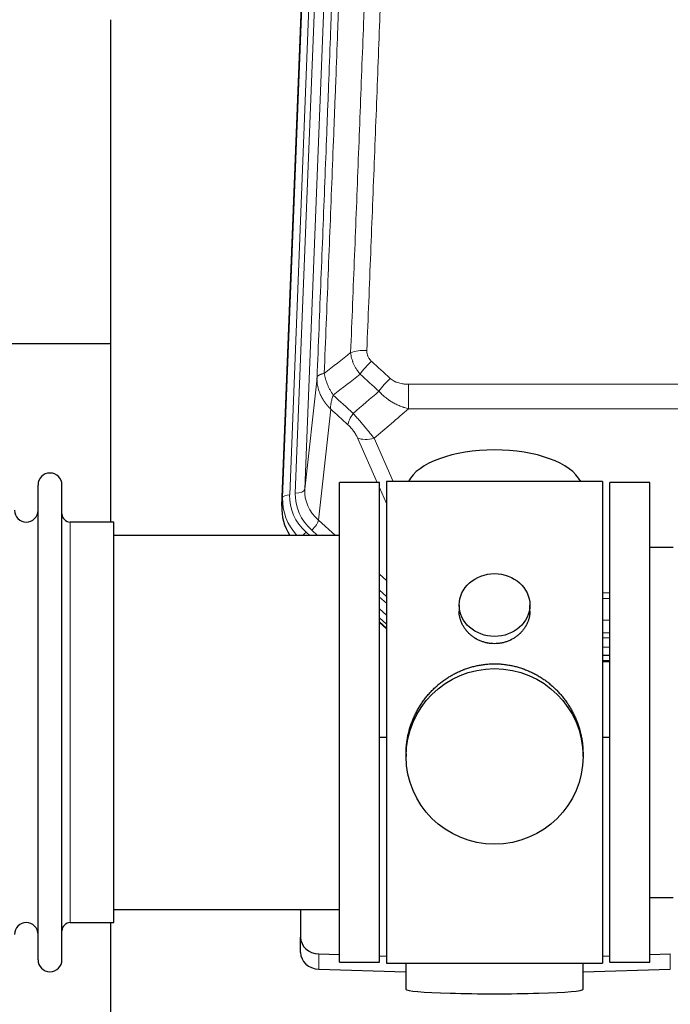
# Model space of a CAD drawing. Header units: inches. Extents: x 0 to 23760, y -13 to 16800.
# Tile 58 of 214: x 6648 to 6925, y 7612 to 8030. Entities that reach past the tile are written whole.
import ezdxf

# ---------------------------------------------------------------- set-up
doc = ezdxf.new("R2010")
doc.units = ezdxf.units.IN
doc.layers.add('254', color=7, linetype='Continuous', true_color=0xffffff)

msp = doc.modelspace()

# ---------------------------------------------------------------- linework, layer by layer
at = {"layer": '254', "color": 110, "linetype": 'Continuous', "lineweight": 13}
for p, q in [((6759.728, 7827.018), (6772.839, 8160.04)), ((6775.833, 8161.26), (6762.722, 7828.238)), ((6765.114, 7829.074), (6778.18, 8160.968)), ((6782.172, 8162.594), (6769.106, 7830.701)), ((6769.106, 7830.701), (6774.353, 7878.107)), ((6813.283, 7875.306), (6813.283, 7864.875)), ((6813.283, 7875.306), (7046.455, 7875.306)), ((6780.168, 7864.755), (6774.943, 7817.555)), ((7046.455, 7864.875), (6813.283, 7864.875)), ((6799.907, 7833.574), (6791.595, 7852.505)), ((6798.656, 7852.355), (6806.714, 7834.003)), ((6803.869, 7824.548), (6800.87, 7831.381)), ((6759.347, 7823.581), (6759.728, 7827.018)), ((6669.369, 7646.424), (6669.369, 7816.724)), ((6774.943, 7817.555), (6782.251, 7811.073)), ((6769.727, 7812.464), (6771.294, 7811.074)), ((6772.119, 7813.299), (6774.628, 7811.074)), ((6800.869, 7794.559), (6803.869, 7791.898)), ((6800.869, 7787.797), (6803.869, 7785.137)), ((6895.872, 7786.659), (6898.871, 7786.659)), ((6800.869, 7784.84), (6803.869, 7782.18)), ((6898.871, 7784.214), (6895.872, 7784.214)), ((6803.869, 7777.109), (6800.869, 7779.77)), ((6800.869, 7774.262), (6803.869, 7771.601)), ((6895.87, 7774.956), (6898.869, 7774.956)), ((6898.869, 7769.663), (6895.87, 7769.663)), ((6895.87, 7767.572), (6898.871, 7767.572)), ((6898.871, 7763.602), (6895.87, 7763.602)), ((6895.871, 7757.85), (6898.872, 7757.85)), ((6775.09, 7626.657), (6775.09, 7633.121)), ((6924.649, 7626.657), (6924.649, 7633.121))]:
    msp.add_line(p, q, dxfattribs=at)
at = {"layer": '254', "color": 2, "linetype": 'Continuous', "lineweight": 25}
for p, q in [((6759.347, 7823.581), (6772.465, 8156.782)), ((6686.529, 8030.301), (6686.529, 7816.724)), ((6686.525, 7892.444), (6614.492, 7892.444)), ((6655.669, 7630.674), (6655.669, 7832.474)), ((6665.869, 7630.674), (6665.869, 7832.474)), ((6783.869, 7629.574), (6783.869, 7833.574)), ((6800.869, 7833.574), (6783.869, 7833.574)), ((6800.869, 7629.574), (6800.869, 7833.574)), ((6803.869, 7834.004), (6803.869, 7629.144)), ((6895.869, 7834.004), (6803.869, 7834.004)), ((6895.869, 7834.004), (6895.869, 7629.144)), ((6898.869, 7629.569), (6898.869, 7833.569)), ((6915.869, 7833.569), (6898.869, 7833.569)), ((6915.869, 7629.569), (6915.869, 7833.569)), ((6687.869, 7816.724), (6669.369, 7816.724)), ((6687.869, 7646.424), (6687.869, 7816.724)), ((6783.869, 7811.074), (6687.869, 7811.074)), ((6925.869, 7805.966), (6915.869, 7805.966)), ((6834.822, 7781.443), (6834.822, 7778.87)), ((6864.917, 7778.858), (6864.917, 7781.443)), ((6803.869, 7773.333), (6800.869, 7775.994)), ((6800.869, 7773.994), (6803.869, 7771.333)), ((6898.872, 7759.964), (6895.87, 7759.964)), ((6895.871, 7757.46), (6898.872, 7757.46)), ((6803.87, 7725.177), (6800.87, 7725.084)), ((6898.868, 7725.084), (6895.869, 7725.177)), ((6812.23, 7718.223), (6812.23, 7717.085)), ((6887.509, 7717.085), (6887.509, 7718.223)), ((6915.869, 7657.172), (6925.869, 7657.172)), ((6687.869, 7652.074), (6783.869, 7652.074)), ((6767.369, 7652.074), (6767.369, 7640.213)), ((6669.369, 7646.424), (6687.869, 7646.424)), ((6686.529, 7646.427), (6686.529, 7607.22)), ((6767.369, 7633.748), (6767.369, 7640.213)), ((6775.09, 7633.121), (6783.87, 7632.849)), ((6800.87, 7632.323), (6803.87, 7632.23)), ((6895.869, 7632.23), (6898.868, 7632.323)), ((6915.869, 7632.849), (6924.649, 7633.121)), ((6783.869, 7629.574), (6800.869, 7629.574)), ((6803.869, 7629.144), (6851.308, 7629.144)), ((6812.205, 7629.144), (6812.205, 7618.08)), ((6851.308, 7629.144), (6895.869, 7629.144)), ((6887.533, 7618.08), (6887.533, 7629.144)), ((6898.869, 7629.569), (6915.869, 7629.569)), ((6775.09, 7626.657), (6812.206, 7625.507)), ((6887.532, 7625.507), (6924.649, 7626.657))]:
    msp.add_line(p, q, dxfattribs=at)
for centre, radius, start, end in [((6660.769, 7832.474), 5.1, 0, 180), ((6650.669, 7821.724), 5, 180, 0), ((6669.369, 7820.224), 3.5, 180, 270), ((6650.669, 7641.424), 5, 0, 180), ((6669.369, 7642.924), 3.5, 90, 180), ((6660.769, 7630.674), 5.1, 180, 0)]:
    msp.add_arc(centre, radius, start, end, dxfattribs=at)
at = {"layer": '254', "color": 110, "linetype": 'Continuous', "lineweight": 13}
for centre, major_axis, ratio, start_param, end_param in [((6795.544, 7885.398), (9.992, -0.404), 0.431453, 1.5882535, 2.3480729), ((6797.516, 7880.804), (-6.729, -7.397), 0.3051216, 4.388767, 5.1358022), ((6805.525, 7873.512), (6.736, 7.391), 0.3030979, 1.2497453, 1.9956357), ((6794.569, 7864.125), (6.719, 7.407), 0.3029797, 1.994528, 2.7400357), ((6798.656, 7858.527), (9.156, 4.02), 0.5833249, 3.617995, 4.4616661), ((6762.722, 7826.853), (-2.998, 0.118), 0.4614673, 4.7305545, 6.248991), ((6786.741, 7827.52), (-24.034, -0.11), 0.8859493, 6.2442616, 7.0633748), ((6789.133, 7828.355), (-24.034, -0.11), 0.8859493, 6.2442616, 7.0633748), ((6765.114, 7830.921), (-3.997, 0.157), 0.4614673, 1.5889619, 3.1073983), ((6789.133, 7830.202), (-20.033, -0.591), 0.8872905, 6.2219242, 7.0410373), ((6786.741, 7826.134), (27.029, -0.244), 0.8851019, 3.1148362, 3.8326992), ((6772.119, 7815.146), (-2.654, -2.992), 0.3265056, 1.2180917, 2.7365282), ((6769.727, 7811.079), (-1.991, -2.244), 0.3265056, 4.3596844, 4.9963838)]:
    msp.add_ellipse(centre, major_axis=major_axis, ratio=ratio, start_param=start_param, end_param=end_param, dxfattribs=at)
at = {"layer": '254', "color": 2, "linetype": 'Continuous', "lineweight": 25}
for centre, major_axis, ratio, start_param, end_param in [((6849.869, 7830.032), (-37.64, 0), 0.4617486, 3.372107, 6.0525728), ((6786.369, 7822.772), (-27.038, -0.124), 0.8859493, 6.2442616, 6.7882167), ((6775.369, 7640.213), (-8, 0), 0.8870108, 0, 1.5358897), ((6775.369, 7633.748), (-8, 0), 0.8870108, 0, 1.5358897), ((6849.869, 7618.08), (-37.664, 0), 0.0504434, 0, 3.1415927)]:
    msp.add_ellipse(centre, major_axis=major_axis, ratio=ratio, start_param=start_param, end_param=end_param, dxfattribs=at)
for centre, major_axis, ratio in [((6849.869, 7781.443), (15.048, 0), 0.8870108), ((6849.869, 7717.085), (-37.64, 0), 0.9914449)]:
    msp.add_ellipse(centre, major_axis=major_axis, ratio=ratio, dxfattribs=at)
at = {"layer": '254', "color": 110, "linetype": 'Continuous', "lineweight": 13}
for points, knots in [([(6788.661, 7888.754), (6789.219, 7902.567), (6790.321, 7930.063), (6791.931, 7970.914), (6792.974, 7997.889), (6793.746, 8018.021), (6794.129, 8028.063), (6794.508, 8038.069), (6794.759, 8044.731), (6794.885, 8048.057), (6795.509, 8064.672), (6796.001, 8077.892), (6796.727, 8097.616), (6796.967, 8104.172), (6797.444, 8117.246), (6797.68, 8123.764), (6798.383, 8143.262), (6799.305, 8169.109), (6800.196, 8194.655), (6800.635, 8207.352)], [0, 0, 0, 0, 0.125, 0.25, 0.375, 0.375, 0.4375, 0.46875, 0.46875, 0.5, 0.5, 0.625, 0.625, 0.6875, 0.6875, 0.75, 0.75, 0.875, 1, 1, 1, 1]), ([(6807.502, 8208.718), (6807.065, 8196.005), (6806.174, 8170.427), (6805.254, 8144.547), (6804.552, 8125.024), (6804.316, 8118.498), (6803.84, 8105.407), (6803.6, 8098.843), (6802.875, 8079.093), (6802.383, 8065.856), (6801.76, 8049.221), (6801.635, 8045.89), (6801.383, 8039.219), (6801.005, 8029.201), (6800.623, 8019.146), (6799.852, 7998.988), (6798.81, 7971.98), (6797.202, 7931.076), (6796.101, 7903.546), (6795.544, 7889.715)], [0, 0, 0, 0, 0.125, 0.25, 0.25, 0.3125, 0.3125, 0.375, 0.375, 0.5, 0.5, 0.53125, 0.53125, 0.5625, 0.625, 0.625, 0.75, 0.875, 1, 1, 1, 1]), ([(6774.353, 7878.107), (6774.923, 7892.107), (6776.048, 7919.974), (6777.142, 7947.578), (6777.951, 7968.182), (6778.353, 7978.459), (6778.817, 7990.406), (6779.014, 7995.516), (6779.146, 7998.922), (6779.212, 8000.623), (6779.539, 8009.125), (6779.93, 8019.301), (6780.38, 8031.127), (6780.572, 8036.185), (6780.7, 8039.555), (6780.763, 8041.239), (6781.336, 8056.382), (6782.337, 8083.151), (6783.792, 8122.844), (6785.198, 8162.078), (6786.104, 8187.927), (6786.549, 8200.775)], [0, 0, 0, 0, 0.125, 0.25, 0.25, 0.3125, 0.34375, 0.359375, 0.359375, 0.375, 0.375, 0.4375, 0.46875, 0.484375, 0.484375, 0.5, 0.5, 0.625, 0.75, 0.875, 1, 1, 1, 1]), ([(6789.638, 8203.783), (6789.582, 8202.171), (6789.526, 8200.558), (6789.414, 8197.329), (6789.246, 8192.482), (6788.85, 8181.147), (6788.507, 8171.387), (6787.813, 8151.811), (6786.873, 8125.555), (6785.415, 8085.71), (6784.41, 8058.839), (6783.836, 8043.638), (6783.773, 8041.947), (6783.645, 8038.565), (6783.452, 8033.487), (6783.001, 8021.617), (6782.609, 8011.402), (6782.281, 8002.868), (6782.215, 8001.16), (6782.083, 7997.742), (6781.885, 7992.612), (6781.419, 7980.62), (6781.017, 7970.303), (6780.205, 7949.622), (6779.108, 7921.913), (6777.98, 7893.94), (6777.409, 7879.887)], [0, 0, 0, 0, 0.015625, 0.015625, 0.03125, 0.0625, 0.125, 0.125, 0.25, 0.375, 0.5, 0.5, 0.515625, 0.515625, 0.53125, 0.5625, 0.625, 0.625, 0.640625, 0.640625, 0.65625, 0.6875, 0.75, 0.75, 0.875, 1, 1, 1, 1]), ([(6792.693, 7879.637), (6792.403, 7879.981), (6792.126, 7880.332), (6791.797, 7880.78), (6791.732, 7880.87), (6791.604, 7881.05), (6791.541, 7881.141), (6791.354, 7881.415), (6791.234, 7881.598), (6790.884, 7882.151), (6790.45, 7882.897), (6790.077, 7883.661), (6789.821, 7884.24), (6789.74, 7884.434), (6789.624, 7884.727), (6789.586, 7884.825), (6789.513, 7885.021), (6789.477, 7885.119), (6789.305, 7885.609), (6789.184, 7886.002), (6788.977, 7886.788), (6788.803, 7887.574), (6788.697, 7888.361), (6788.661, 7888.754)], [0, 0, 0, 0, 0.125, 0.125, 0.15625, 0.15625, 0.1875, 0.1875, 0.25, 0.25, 0.375, 0.5, 0.5, 0.5625, 0.5625, 0.59375, 0.59375, 0.625, 0.625, 0.75, 0.75, 0.875, 1, 1, 1, 1]), ([(6797.516, 7885.103), (6797.349, 7885.255), (6797.192, 7885.414), (6797.005, 7885.621), (6796.969, 7885.663), (6796.897, 7885.748), (6796.861, 7885.791), (6796.757, 7885.92), (6796.69, 7886.008), (6796.497, 7886.274), (6796.263, 7886.639), (6796.072, 7887.024), (6795.946, 7887.32), (6795.907, 7887.42), (6795.853, 7887.572), (6795.835, 7887.624), (6795.802, 7887.726), (6795.786, 7887.777), (6795.71, 7888.034), (6795.662, 7888.242), (6795.589, 7888.658), (6795.565, 7888.868), (6795.538, 7889.29), (6795.535, 7889.502), (6795.544, 7889.715)], [0, 0, 0, 0, 0.125, 0.125, 0.15625, 0.15625, 0.1875, 0.1875, 0.25, 0.25, 0.375, 0.5, 0.5, 0.5625, 0.5625, 0.59375, 0.59375, 0.625, 0.625, 0.75, 0.75, 0.875, 0.875, 1, 1, 1, 1]), ([(6780.168, 7864.755), (6780.151, 7864.772), (6780.117, 7864.805), (6780.065, 7864.856), (6780.014, 7864.906), (6779.963, 7864.957), (6779.912, 7865.008), (6779.861, 7865.06), (6779.811, 7865.111), (6779.76, 7865.162), (6779.71, 7865.214), (6779.66, 7865.266), (6779.61, 7865.318), (6779.56, 7865.37), (6779.511, 7865.423), (6779.461, 7865.475), (6779.412, 7865.528), (6779.363, 7865.581), (6779.314, 7865.634), (6779.265, 7865.687), (6779.216, 7865.741), (6779.168, 7865.794), (6779.12, 7865.848), (6779.072, 7865.902), (6779.024, 7865.956), (6778.976, 7866.01), (6778.928, 7866.065), (6778.881, 7866.119), (6778.834, 7866.174), (6778.787, 7866.229), (6778.74, 7866.284), (6778.693, 7866.339), (6778.647, 7866.395), (6778.6, 7866.45), (6778.554, 7866.506), (6778.508, 7866.562), (6778.463, 7866.618), (6778.417, 7866.674), (6778.372, 7866.731), (6778.327, 7866.787), (6778.282, 7866.844), (6778.237, 7866.901), (6778.192, 7866.958), (6778.148, 7867.015), (6778.104, 7867.072), (6778.06, 7867.13), (6778.016, 7867.188), (6777.973, 7867.246), (6777.929, 7867.304), (6777.886, 7867.362), (6777.843, 7867.42), (6777.8, 7867.478), (6777.758, 7867.537), (6777.715, 7867.596), (6777.673, 7867.655), (6777.631, 7867.714), (6777.59, 7867.773), (6777.548, 7867.833), (6777.507, 7867.892), (6777.466, 7867.952), (6777.425, 7868.012), (6777.384, 7868.072), (6777.344, 7868.132), (6777.304, 7868.192), (6777.264, 7868.253), (6777.224, 7868.313), (6777.185, 7868.374), (6777.145, 7868.435), (6777.106, 7868.496), (6777.067, 7868.557), (6777.029, 7868.618), (6776.99, 7868.68), (6776.952, 7868.742), (6776.914, 7868.803), (6776.877, 7868.865), (6776.839, 7868.927), (6776.802, 7868.989), (6776.765, 7869.052), (6776.728, 7869.114), (6776.692, 7869.177), (6776.655, 7869.24), (6776.619, 7869.303), (6776.583, 7869.366), (6776.548, 7869.429), (6776.513, 7869.492), (6776.477, 7869.555), (6776.443, 7869.619), (6776.408, 7869.683), (6776.374, 7869.747), (6776.34, 7869.811), (6776.306, 7869.875), (6776.272, 7869.939), (6776.239, 7870.003), (6776.206, 7870.068), (6776.173, 7870.132), (6776.14, 7870.197), (6776.108, 7870.262), (6776.076, 7870.327), (6776.044, 7870.392), (6776.013, 7870.457), (6775.981, 7870.523), (6775.95, 7870.588), (6775.92, 7870.654), (6775.889, 7870.72), (6775.859, 7870.785), (6775.829, 7870.851), (6775.799, 7870.918), (6775.77, 7870.984), (6775.572, 7871.434), (6775.238, 7872.284), (6774.849, 7873.553), (6774.563, 7874.852), (6774.386, 7876.174), (6774.342, 7877.101), (6774.343, 7877.625), (6774.344, 7877.745), (6774.346, 7877.866), (6774.349, 7877.986), (6774.352, 7878.066), (6774.353, 7878.107)], [0, 0, 0, 0, 0.0045083, 0.0090195, 0.0135338, 0.0180512, 0.0225715, 0.0270949, 0.0316214, 0.0361509, 0.0406834, 0.0452189, 0.0497575, 0.0542992, 0.0588439, 0.0633916, 0.0679424, 0.0724963, 0.0770532, 0.0816132, 0.0861762, 0.0907423, 0.0953114, 0.0998837, 0.104459, 0.1090373, 0.1136188, 0.1182033, 0.1227909, 0.1273815, 0.1319753, 0.1365721, 0.141172, 0.145775, 0.1503811, 0.1549903, 0.1596025, 0.1642179, 0.1688364, 0.1734579, 0.1780826, 0.1827103, 0.1873412, 0.1919752, 0.1966123, 0.2012524, 0.2058957, 0.2105422, 0.2151917, 0.2198443, 0.2245001, 0.229159, 0.233821, 0.2384861, 0.2431544, 0.2478258, 0.2525003, 0.2571779, 0.2618587, 0.2665427, 0.2712297, 0.2759199, 0.2806133, 0.2853097, 0.2900094, 0.2947122, 0.2994181, 0.3041272, 0.3088394, 0.3135548, 0.3182733, 0.322995, 0.3277199, 0.3324479, 0.3371791, 0.3419135, 0.346651, 0.3513917, 0.3561355, 0.3608826, 0.3656328, 0.3703861, 0.3751427, 0.3799024, 0.3846654, 0.3894315, 0.3942008, 0.3989732, 0.4037489, 0.4085278, 0.4133098, 0.4180951, 0.4228835, 0.4276751, 0.43247, 0.437268, 0.4420692, 0.4468737, 0.4516813, 0.4564922, 0.4613063, 0.4661235, 0.470944, 0.4757677, 0.4805947, 0.4854248, 0.4902582, 0.4950947, 0.4999345, 0.5888915, 0.6791125, 0.7706071, 0.8633844, 0.9574535, 0.965938, 0.9744348, 0.9829441, 0.9914659, 1, 1, 1, 1]), ([(6777.409, 7879.887), (6777.182, 7879.851), (6776.966, 7879.808), (6776.556, 7879.713), (6776.362, 7879.66), (6775.998, 7879.543), (6775.828, 7879.48), (6775.513, 7879.344), (6775.369, 7879.272), (6775.108, 7879.118), (6774.991, 7879.038), (6774.785, 7878.868), (6774.696, 7878.78), (6774.473, 7878.506), (6774.383, 7878.31), (6774.353, 7878.107)], [0, 0, 0, 0, 0.125, 0.125, 0.25, 0.25, 0.375, 0.375, 0.5, 0.5, 0.625, 0.625, 0.75, 0.75, 1, 1, 1, 1]), ([(6781.274, 7870.641), (6780.771, 7871.39), (6780.309, 7872.156), (6779.682, 7873.318), (6779.485, 7873.708), (6779.113, 7874.489), (6778.938, 7874.88), (6778.45, 7876.054), (6778.173, 7876.835), (6777.716, 7878.38), (6777.537, 7879.142), (6777.409, 7879.887)], [0, 0, 0, 0, 0.25, 0.25, 0.375, 0.375, 0.5, 0.5, 0.75, 0.75, 1, 1, 1, 1]), ([(6813.283, 7875.306), (6812.929, 7875.306), (6812.576, 7875.317), (6812.135, 7875.343), (6812.047, 7875.35), (6811.871, 7875.363), (6811.783, 7875.371), (6811.519, 7875.395), (6811.344, 7875.415), (6810.822, 7875.482), (6810.478, 7875.538), (6809.795, 7875.678), (6809.457, 7875.76), (6808.79, 7875.954), (6808.46, 7876.066), (6808.094, 7876.211), (6808.054, 7876.227), (6807.973, 7876.26), (6807.852, 7876.311), (6807.575, 7876.433), (6807.343, 7876.546), (6806.889, 7876.785), (6806.597, 7876.959), (6806.041, 7877.343), (6805.775, 7877.552), (6805.525, 7877.782)], [0, 0, 0, 0, 0.125, 0.125, 0.15625, 0.15625, 0.1875, 0.1875, 0.25, 0.25, 0.375, 0.375, 0.5, 0.5, 0.625, 0.625, 0.640625, 0.640625, 0.65625, 0.6875, 0.75, 0.75, 0.875, 0.875, 1, 1, 1, 1]), ([(6780.168, 7864.755), (6780.122, 7865.127), (6780.113, 7865.538), (6780.154, 7866.204), (6780.176, 7866.434), (6780.239, 7866.908), (6780.279, 7867.152), (6780.375, 7867.653), (6780.432, 7867.91), (6780.561, 7868.433), (6780.633, 7868.701), (6780.792, 7869.243), (6780.879, 7869.519), (6781.067, 7870.076), (6781.167, 7870.357), (6781.274, 7870.641)], [0, 0, 0, 0, 0.25, 0.25, 0.375, 0.375, 0.5, 0.5, 0.625, 0.625, 0.75, 0.75, 0.875, 0.875, 1, 1, 1, 1]), ([(6813.283, 7864.875), (6812.686, 7865.027), (6812.018, 7865.22), (6811.354, 7865.441), (6811.207, 7865.49), (6811.133, 7865.516), (6810.913, 7865.592), (6810.766, 7865.644), (6810.329, 7865.804), (6810.039, 7865.916), (6809.177, 7866.265), (6808.612, 7866.518), (6807.499, 7867.063), (6806.952, 7867.355), (6806.146, 7867.825), (6805.747, 7868.068), (6805.353, 7868.323), (6805.157, 7868.453), (6805.092, 7868.497), (6804.962, 7868.584), (6804.897, 7868.629), (6804.318, 7869.028), (6803.822, 7869.4), (6802.867, 7870.177), (6802.408, 7870.582), (6801.528, 7871.428), (6801.108, 7871.868), (6800.707, 7872.326)], [0, 0, 0, 0, 0.125, 0.140625, 0.140625, 0.15625, 0.15625, 0.1875, 0.1875, 0.25, 0.25, 0.375, 0.375, 0.5, 0.5, 0.5625, 0.59375, 0.59375, 0.609375, 0.609375, 0.625, 0.625, 0.75, 0.75, 0.875, 0.875, 1, 1, 1, 1]), ([(6798.656, 7852.355), (6798.334, 7852.756), (6798.004, 7853.165), (6797.327, 7853.998), (6796.979, 7854.422), (6796.445, 7855.071), (6796.265, 7855.289), (6795.992, 7855.62), (6795.9, 7855.731), (6795.762, 7855.898), (6795.715, 7855.954), (6795.623, 7856.065), (6795.576, 7856.121), (6795.158, 7856.624), (6794.407, 7857.522), (6793.642, 7858.427), (6793.063, 7859.109), (6792.869, 7859.337), (6792.577, 7859.679), (6792.479, 7859.793), (6792.333, 7859.965), (6792.284, 7860.022), (6792.186, 7860.136), (6792.137, 7860.194), (6791.696, 7860.707), (6791.307, 7861.158), (6790.531, 7862.053), (6790.145, 7862.496), (6789.761, 7862.935)], [0, 0, 0, 0, 0.125, 0.125, 0.25, 0.25, 0.3125, 0.3125, 0.34375, 0.34375, 0.359375, 0.359375, 0.375, 0.375, 0.5, 0.625, 0.625, 0.6875, 0.6875, 0.71875, 0.71875, 0.734375, 0.734375, 0.75, 0.75, 0.875, 0.875, 1, 1, 1, 1]), ([(6787.508, 7858.103), (6787.727, 7857.904), (6787.943, 7857.697), (6788.369, 7857.268), (6788.579, 7857.045), (6788.837, 7856.757), (6788.888, 7856.698), (6788.99, 7856.581), (6789.141, 7856.406), (6789.287, 7856.228), (6789.574, 7855.872), (6789.756, 7855.632), (6790.106, 7855.147), (6790.273, 7854.902), (6790.452, 7854.624), (6790.472, 7854.593), (6790.512, 7854.531), (6790.57, 7854.438), (6790.703, 7854.223), (6790.81, 7854.041), (6791.018, 7853.678), (6791.146, 7853.44), (6791.384, 7852.968), (6791.494, 7852.735), (6791.595, 7852.505)], [0, 0, 0, 0, 0.125, 0.125, 0.25, 0.25, 0.28125, 0.28125, 0.3125, 0.375, 0.375, 0.5, 0.5, 0.625, 0.625, 0.640625, 0.640625, 0.65625, 0.6875, 0.75, 0.75, 0.875, 0.875, 1, 1, 1, 1])]:
    msp.add_open_spline(points, degree=3, knots=knots, dxfattribs=at)
for points in [[(6777.409, 7879.887), (6781.158, 7882.847), (6784.908, 7885.803), (6788.661, 7888.754)], [(6797.516, 7885.103), (6800.186, 7882.665), (6802.855, 7880.224), (6805.525, 7877.782)], [(6792.693, 7879.637), (6788.885, 7876.643), (6785.078, 7873.644), (6781.274, 7870.641)], [(6800.707, 7872.326), (6798.036, 7874.765), (6795.365, 7877.202), (6792.693, 7879.637)], [(6781.274, 7870.641), (6784.103, 7868.075), (6786.932, 7865.506), (6789.761, 7862.935)], [(6789.761, 7862.935), (6793.412, 7866.064), (6797.06, 7869.194), (6800.707, 7872.326)], [(6787.508, 7858.103), (6785.061, 7860.322), (6782.615, 7862.539), (6780.168, 7864.755)], [(6813.283, 7864.875), (6808.411, 7860.699), (6803.535, 7856.526), (6798.656, 7852.355)]]:
    msp.add_open_spline(points, degree=3, dxfattribs=at)
at = {"layer": '254', "color": 2, "linetype": 'Continuous', "lineweight": 25}
for points, knots in [([(6864.917, 7778.86), (6864.917, 7778.43), (6864.893, 7777.997), (6864.833, 7777.451), (6864.819, 7777.341), (6864.789, 7777.12), (6864.739, 7776.79), (6864.675, 7776.462), (6864.531, 7775.81), (6864.412, 7775.38), (6864.127, 7774.529), (6863.962, 7774.108), (6863.679, 7773.484), (6863.579, 7773.277), (6863.446, 7773.02), (6863.419, 7772.969), (6863.365, 7772.866), (6863.282, 7772.714), (6863.197, 7772.563), (6862.906, 7772.063), (6862.653, 7771.674), (6862.109, 7770.921), (6861.818, 7770.556), (6861.351, 7770.026), (6861.19, 7769.853), (6860.942, 7769.597), (6860.816, 7769.47), (6860.687, 7769.345), (6860.601, 7769.262), (6860.557, 7769.221), (6860.163, 7768.852), (6859.798, 7768.542), (6859.04, 7767.957), (6858.647, 7767.682), (6857.833, 7767.168), (6857.412, 7766.928), (6856.867, 7766.652), (6856.758, 7766.598), (6856.536, 7766.492), (6856.425, 7766.44), (6856.089, 7766.289), (6855.863, 7766.194), (6855.18, 7765.925), (6854.718, 7765.767), (6853.78, 7765.496), (6853.304, 7765.381), (6852.58, 7765.243), (6852.337, 7765.203), (6851.97, 7765.15), (6851.847, 7765.134), (6851.662, 7765.112), (6851.6, 7765.105), (6851.476, 7765.092), (6851.415, 7765.086), (6850.859, 7765.033), (6850.366, 7765.01), (6849.384, 7765.01), (6848.894, 7765.032), (6847.916, 7765.124), (6847.429, 7765.192), (6846.821, 7765.307), (6846.699, 7765.332), (6846.457, 7765.384), (6846.094, 7765.466), (6845.737, 7765.56), (6845.031, 7765.764), (6844.569, 7765.921), (6843.663, 7766.278), (6843.219, 7766.476), (6842.567, 7766.806), (6842.352, 7766.921), (6842.033, 7767.102), (6841.928, 7767.163), (6841.718, 7767.288), (6841.614, 7767.352), (6841.101, 7767.676), (6840.706, 7767.951), (6839.949, 7768.535), (6839.586, 7768.843), (6838.892, 7769.491), (6838.561, 7769.831), (6838.206, 7770.232), (6838.167, 7770.277), (6838.09, 7770.367), (6837.974, 7770.502), (6837.712, 7770.822), (6837.5, 7771.101), (6837.09, 7771.667), (6836.838, 7772.054), (6836.375, 7772.848), (6836.165, 7773.254), (6835.88, 7773.878), (6835.791, 7774.088), (6835.665, 7774.408), (6835.624, 7774.514), (6835.547, 7774.728), (6835.509, 7774.835), (6835.329, 7775.37), (6835.21, 7775.801), (6835.017, 7776.667), (6834.945, 7777.103), (6834.871, 7777.759), (6834.853, 7777.978), (6834.834, 7778.308), (6834.827, 7778.473), (6834.824, 7778.638), (6834.822, 7778.749), (6834.822, 7778.804), (6834.822, 7778.862), (6834.822, 7778.865), (6834.822, 7778.867)], [0, 0, 0, 0, 0.0308202, 0.0308202, 0.0386347, 0.0386347, 0.0464491, 0.062078, 0.062078, 0.0933358, 0.0933358, 0.1245936, 0.1245936, 0.1402226, 0.1402226, 0.1441298, 0.1441298, 0.148037, 0.1558515, 0.1558515, 0.1871093, 0.1871093, 0.2183671, 0.2183671, 0.233996, 0.233996, 0.2418105, 0.2457177, 0.2457177, 0.2496249, 0.2496249, 0.2808827, 0.2808827, 0.3121405, 0.3121405, 0.3433983, 0.3433983, 0.3512128, 0.3512128, 0.3590273, 0.3590273, 0.3746562, 0.3746562, 0.405914, 0.405914, 0.4371718, 0.4371718, 0.4528007, 0.4528007, 0.4606152, 0.4606152, 0.4645224, 0.4645224, 0.4684296, 0.4684296, 0.4996874, 0.4996874, 0.5309452, 0.5309452, 0.5622031, 0.5622031, 0.5700175, 0.5700175, 0.577832, 0.5934609, 0.5934609, 0.6247187, 0.6247187, 0.6559765, 0.6559765, 0.6716054, 0.6716054, 0.6794199, 0.6794199, 0.6872343, 0.6872343, 0.7184921, 0.7184921, 0.7497499, 0.7497499, 0.7810078, 0.7810078, 0.784915, 0.784915, 0.7888222, 0.7966367, 0.8122656, 0.8122656, 0.8435234, 0.8435234, 0.8747812, 0.8747812, 0.8904101, 0.8904101, 0.8982246, 0.8982246, 0.906039, 0.906039, 0.9372968, 0.9372968, 0.9685546, 0.9685546, 0.9841835, 0.9841835, 0.991998, 0.9959052, 0.9959052, 0.9998125, 0.9998125, 1, 1, 1, 1]), ([(6812.23, 7718.175), (6812.23, 7718.188), (6812.229, 7718.815), (6812.261, 7720.056), (6812.398, 7721.897), (6812.627, 7723.734), (6812.841, 7724.958), (6813.024, 7725.874), (6813.105, 7726.256), (6813.193, 7726.638), (6813.228, 7726.79), (6813.246, 7726.867), (6813.301, 7727.095), (6813.487, 7727.855), (6813.863, 7729.207), (6814.449, 7730.975), (6815.117, 7732.71), (6815.867, 7734.41), (6816.7, 7736.078), (6817.31, 7737.166), (6817.709, 7737.84), (6817.79, 7737.974), (6817.952, 7738.241), (6818.199, 7738.64), (6818.451, 7739.034), (6818.965, 7739.813), (6819.673, 7740.832), (6820.801, 7742.304), (6821.995, 7743.718), (6823.257, 7745.075), (6824.142, 7745.941), (6824.824, 7746.576), (6825.169, 7746.889), (6825.52, 7747.198), (6825.756, 7747.402), (6825.875, 7747.503), (6826.469, 7748.006), (6827.436, 7748.784), (6828.934, 7749.873), (6830.478, 7750.886), (6832.068, 7751.822), (6833.707, 7752.681), (6834.831, 7753.201), (6835.686, 7753.571), (6836.117, 7753.751), (6836.553, 7753.923), (6836.772, 7754.008), (6836.845, 7754.036), (6836.991, 7754.092), (6837.648, 7754.34), (6838.898, 7754.771), (6840.68, 7755.286), (6842.481, 7755.71), (6844.299, 7756.041), (6846.136, 7756.279), (6847.373, 7756.376), (6848.306, 7756.424), (6848.773, 7756.443), (6849.32, 7756.453), (6849.556, 7756.456), (6849.712, 7756.457), (6849.791, 7756.457), (6849.869, 7756.457)], [0, 0, 0, 0, 0.0006246, 0.0318551, 0.0630856, 0.0943161, 0.1255465, 0.1255465, 0.1411618, 0.1450656, 0.1450656, 0.1489694, 0.1489694, 0.156777, 0.1880075, 0.219238, 0.2504685, 0.2816989, 0.3129294, 0.3441599, 0.3441599, 0.3519675, 0.3519675, 0.3597751, 0.3753904, 0.3753904, 0.4066209, 0.4378513, 0.4690818, 0.5003123, 0.5315428, 0.5315428, 0.547158, 0.5549656, 0.5549656, 0.5627733, 0.5627733, 0.5940037, 0.6252342, 0.6564647, 0.6876952, 0.7189257, 0.7501562, 0.7501562, 0.7657714, 0.773579, 0.773579, 0.7774828, 0.7774828, 0.7813866, 0.8126171, 0.8438476, 0.8750781, 0.9063086, 0.937539, 0.9687695, 0.9687695, 0.9843848, 0.9921924, 0.9960962, 0.9960962, 1, 1, 1, 1]), ([(6849.869, 7756.457), (6850.497, 7756.457), (6851.746, 7756.424), (6853.603, 7756.279), (6855.443, 7756.04), (6857.266, 7755.708), (6859.073, 7755.283), (6860.266, 7754.937), (6861.157, 7754.654), (6861.453, 7754.556), (6861.822, 7754.428), (6861.896, 7754.402), (6862.044, 7754.35), (6862.264, 7754.271), (6863.07, 7753.975), (6864.365, 7753.452), (6866.047, 7752.673), (6867.684, 7751.814), (6869.278, 7750.876), (6870.827, 7749.858), (6871.831, 7749.126), (6872.449, 7748.652), (6872.572, 7748.557), (6872.817, 7748.364), (6873.182, 7748.073), (6873.541, 7747.777), (6874.251, 7747.176), (6875.175, 7746.354), (6876.496, 7745.06), (6877.754, 7743.705), (6878.948, 7742.291), (6879.702, 7741.307), (6880.251, 7740.553), (6880.522, 7740.173), (6880.786, 7739.786), (6880.961, 7739.527), (6881.048, 7739.397), (6881.477, 7738.744), (6882.137, 7737.687), (6883.046, 7736.064), (6883.874, 7734.406), (6884.621, 7732.711), (6885.289, 7730.98), (6885.679, 7729.801), (6885.951, 7728.908), (6886.082, 7728.459), (6886.225, 7727.93), (6886.285, 7727.703), (6886.324, 7727.552), (6886.343, 7727.476), (6886.515, 7726.792), (6886.79, 7725.575), (6887.11, 7723.745), (6887.339, 7721.91), (6887.477, 7720.072), (6887.509, 7718.824), (6887.509, 7718.189), (6887.509, 7718.17)], [0, 0, 0, 0, 0.0312188, 0.0624376, 0.0936563, 0.1248751, 0.1560939, 0.1873127, 0.1873127, 0.2029221, 0.2029221, 0.2068244, 0.2068244, 0.2107268, 0.2185315, 0.2497502, 0.280969, 0.3121878, 0.3434066, 0.3746254, 0.4058442, 0.4058442, 0.4136489, 0.4136489, 0.4214535, 0.4370629, 0.4370629, 0.4682817, 0.4995005, 0.5307193, 0.5619381, 0.5931568, 0.5931568, 0.6087662, 0.6165709, 0.6165709, 0.6243756, 0.6243756, 0.6555944, 0.6868132, 0.718032, 0.7492507, 0.7804695, 0.8116883, 0.8116883, 0.8272977, 0.8351024, 0.8390047, 0.8390047, 0.8429071, 0.8429071, 0.8741259, 0.9053447, 0.9365634, 0.9677822, 0.999001, 1, 1, 1, 1])]:
    msp.add_open_spline(points, degree=3, knots=knots, dxfattribs=at)

doc.saveas('drawing.dxf')
